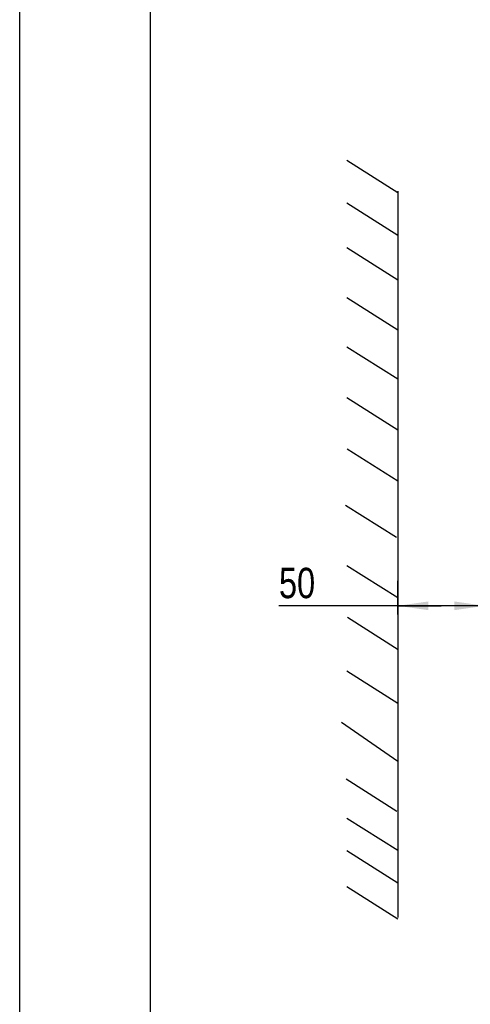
# Model space of a CAD drawing. Extents: x 0 to 420, y 0 to 297.
# Tile 3 of 49: x 0 to 52, y 110 to 223. Entities that reach past the tile are written whole.
import ezdxf

# ---------------------------------------------------------------- set-up
doc = ezdxf.new("R2010")
doc.units = 0
doc.header["$LTSCALE"] = 23.1
doc.layers.get('0').update_dxf_attribs({"linetype": 'CONTINUOUS'})
doc.styles.get("Standard").update_dxf_attribs({"font": 'txt', "width": 0.8})
doc.dimstyles.get("Standard").update_dxf_attribs({"dimtxt": 2.5, "dimasz": 2.5, "dimexe": 1.25, "dimexo": 0.625, "dimtad": 1, "dimcen": 2.5, "dimazin": 3, "dimtfac": 1, "dimtmove": 0, "dimatfit": 3})

# ---------------------------------------------------------------- blocks, each defined once
blk = doc.blocks.new('_FILLED')
at = {"color": 0, "linetype": 'BYBLOCK'}
blk.add_solid([(0, 0), (-1, 0.143), (-1, -0.143)], dxfattribs=at)
blk = doc.blocks.new('*D2')
at = {"color": 2, "linetype": 'CONTINUOUS'}
for p, q in [((43.5, 154.79), (43.5, 158.68)), ((53.51, 154.79), (53.51, 158.68)), ((48.5, 155.79), (29.83, 155.79)), ((43.5, 155.79), (48.5, 155.79)), ((53.51, 155.79), (48.5, 155.79))]:
    blk.add_line(p, q, dxfattribs=at)
at = {"color": 2, "linetype": 'CONTINUOUS', "xscale": 3.5, "yscale": 3.5, "zscale": 3.5, "rotation": 180}
blk.add_blockref('_FILLED', (43.5, 155.79), dxfattribs=at)
at = {"color": 2, "linetype": 'CONTINUOUS', "xscale": 3.5, "yscale": 3.5, "zscale": 3.5}
blk.add_blockref('_FILLED', (53.51, 155.79), dxfattribs=at)
at = {"color": 5, "linetype": 'CONTINUOUS', "width": 0.8}
blk.add_text('50', height=3.5, dxfattribs=at).set_placement((29.83, 156.67))

msp = doc.modelspace()

# ---------------------------------------------------------------- linework, layer by layer
at = {"color": 7, "linetype": 'CONTINUOUS'}
for p, q in [((0, 0), (0, 297)), ((15, 284.5), (15, 12.5)), ((43.496, 203.347), (37.652, 207.05)), ((43.496, 203.536), (43.496, 119.91)), ((43.496, 198.434), (37.652, 202.136)), ((43.496, 193.297), (37.652, 196.999)), ((43.495, 187.544), (37.652, 191.246)), ((43.496, 181.868), (37.652, 185.57)), ((43.496, 176.015), (37.652, 179.718)), ((43.509, 170.123), (37.665, 173.825)), ((43.344, 163.653), (37.501, 167.356)), ((43.496, 156.707), (37.652, 160.41)), ((43.544, 150.739), (37.701, 154.441)), ((43.496, 144.55), (37.652, 148.252)), ((43.496, 137.879), (37.038, 142.353)), ((43.399, 132.114), (37.555, 135.817)), ((43.496, 127.608), (37.652, 131.311)), ((43.496, 123.876), (37.652, 127.578)), ((43.496, 119.72), (37.652, 123.423))]:
    msp.add_line(p, q, dxfattribs=at)

# ---------------------------------------------------------------- dimensions: what is measured, and where the dimension line sits
at = {"color": 2, "linetype": 'CONTINUOUS'}
dim = msp.add_linear_dim(base=(53.508, 155.794), p1=(43.496, 158.684), p2=(53.508, 158.684), dimstyle='Standard', dxfattribs=at)
dim.commit()
dim.dimension.update_dxf_attribs({"geometry": '*D2', "text_midpoint": (32.627, 158.419), "dimtype": 128})

doc.saveas('drawing.dxf')
